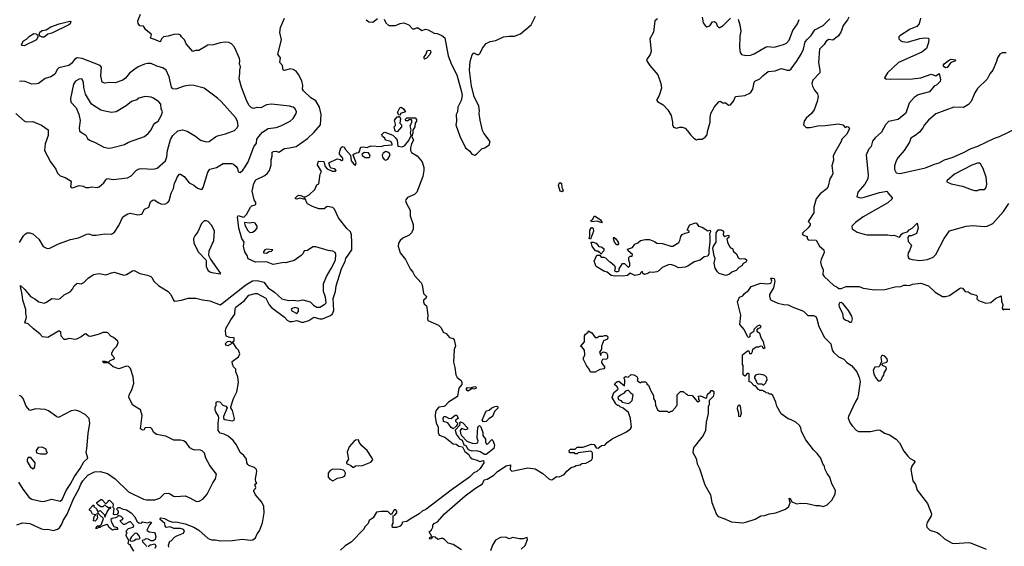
# Model space of a CAD drawing. Extents: x 2086813 to 2278017, y 548126 to 753336.
# Tile 63 of 256: x 2149136 to 2159537, y 602773 to 608338. Entities that reach past the tile are written whole.
import ezdxf

# ---------------------------------------------------------------- set-up
doc = ezdxf.new("R2010")
doc.units = 0

msp = doc.modelspace()

# ---------------------------------------------------------------- linework, layer by layer
at = {"layer": '0CON10XD'}
for points in [[(2149105, 602999), (2149165, 603020), (2149245, 603013), (2149365, 602957), (2149402, 602952), (2149435, 602954), (2149495, 602941), (2149535, 602954), (2149555, 602968), (2149583, 603005), (2149597, 603045), (2149639, 603111), (2149705, 603276), (2149762, 603375), (2149781, 603429), (2149802, 603465), (2149855, 603523), (2149925, 603560), (2149985, 603563), (2150065, 603543), (2150145, 603486), (2150285, 603348), (2150445, 603270), (2150475, 603265), (2150565, 603265), (2150615, 603280), (2150632, 603295), (2150665, 603332), (2150704, 603334), (2150725, 603328), (2150762, 603302), (2150785, 603298), (2150885, 603305), (2150935, 603286), (2151005, 603247), (2151032, 603248), (2151069, 603271), (2151117, 603323), (2151177, 603443), (2151205, 603485), (2151214, 603534), (2151146, 603625), (2151103, 603703), (2151087, 603757), (2151065, 603780), (2151035, 603791), (2150985, 603788), (2150965, 603794), (2150933, 603815), (2150895, 603868), (2150866, 603886), (2150835, 603893), (2150764, 603894), (2150681, 603935), (2150583, 603953), (2150554, 603974), (2150533, 604015), (2150518, 604028), (2150464, 604026), (2150454, 604016), (2150450, 604005), (2150435, 603999), (2150414, 604015), (2150429, 604155), (2150414, 604214), (2150332, 604265), (2150290, 604345), (2150292, 604375), (2150322, 604425), (2150342, 604495), (2150336, 604565), (2150305, 604652), (2150285, 604673), (2150265, 604678), (2150185, 604647), (2150125, 604668), (2150075, 604712), (2150025, 604713), (2150012, 604725), (2150015, 604730), (2150035, 604730), (2150075, 604720), (2150092, 604738), (2150134, 604755), (2150138, 604765), (2150111, 604795), (2150108, 604815), (2150128, 604852), (2150164, 604886), (2150178, 604925), (2150172, 604942), (2150128, 604978), (2150098, 604995), (2150068, 605028), (2150055, 605032), (2150015, 605033), (2149976, 605014), (2149885, 604990), (2149864, 604994), (2149835, 605017), (2149824, 605016), (2149785, 604986), (2149735, 604961), (2149715, 604957), (2149684, 604964), (2149655, 604967), (2149625, 604957), (2149605, 604958), (2149573, 604995), (2149570, 605035), (2149555, 605047), (2149545, 605046), (2149435, 604979), (2149378, 604985), (2149349, 605019), (2149281, 605071), (2149226, 605125), (2149191, 605135), (2149207, 605195), (2149200, 605235), (2149202, 605275), (2149168, 605375), (2149164, 605435), (2149143, 605517), (2149145, 605528), (2149191, 605485), (2149251, 605411), (2149295, 605388), (2149337, 605357), (2149395, 605343), (2149419, 605351), (2149475, 605391), (2149545, 605386), (2149565, 605392), (2149605, 605429), (2149668, 605462), (2149695, 605490), (2149711, 605525), (2149735, 605547), (2149745, 605552), (2149785, 605548), (2149815, 605559), (2149860, 605605), (2149915, 605644), (2149975, 605654), (2150045, 605640), (2150105, 605664), (2150135, 605668), (2150235, 605638), (2150265, 605646), (2150327, 605683), (2150345, 605686), (2150405, 605656), (2150488, 605638), (2150521, 605625), (2150533, 605615), (2150553, 605575), (2150605, 605526), (2150704, 605464), (2150732, 605432), (2150762, 605375), (2150775, 605364), (2150845, 605373), (2150915, 605396), (2150996, 605394), (2151066, 605376), (2151145, 605367), (2151255, 605326), (2151278, 605342), (2151525, 605536), (2151595, 605577), (2151645, 605582), (2151715, 605564), (2151761, 605505), (2151828, 605458), (2151907, 605387), (2151975, 605371), (2152025, 605374), (2152075, 605367), (2152127, 605377), (2152205, 605355), (2152241, 605321), (2152275, 605301), (2152305, 605300), (2152360, 605330), (2152372, 605345), (2152366, 605406), (2152346, 605465), (2152345, 605545), (2152377, 605625), (2152425, 605708), (2152471, 605795), (2152476, 605855), (2152467, 605877), (2152445, 605893), (2152395, 605900), (2152265, 605938), (2152233, 605937), (2152175, 605899), (2152140, 605895), (2152126, 605865), (2152109, 605845), (2152035, 605794), (2151945, 605770), (2151925, 605773), (2151815, 605751), (2151745, 605778), (2151627, 605777), (2151550, 605810), (2151540, 605845), (2151513, 605885), (2151501, 605945), (2151508, 605985), (2151484, 606024), (2151450, 606135), (2151438, 606255), (2151445, 606268), (2151485, 606253), (2151505, 606252), (2151531, 606279), (2151573, 606355), (2151589, 606371), (2151625, 606382), (2151632, 606388), (2151632, 606405), (2151613, 606435), (2151591, 606525), (2151608, 606605), (2151631, 606645), (2151725, 606690), (2151755, 606716), (2151775, 606745), (2151794, 606805), (2151793, 606857), (2151802, 606895), (2151803, 606937), (2151816, 606944), (2151845, 606947), (2151875, 606938), (2151932, 606978), (2151985, 606982), (2152055, 606999), (2152175, 607084), (2152245, 607146), (2152313, 607225), (2152322, 607335), (2152304, 607415), (2152265, 607482), (2152212, 607512), (2152133, 607585), (2152125, 607605), (2152127, 607643), (2152115, 607693), (2152082, 607758), (2152055, 607793), (2152025, 607813), (2151995, 607820), (2151935, 607801), (2151918, 607805), (2151914, 607855), (2151883, 607885), (2151892, 607935), (2151862, 607975), (2151901, 608125), (2151884, 608204), (2151892, 608255), (2151934, 608355)], [(2149135, 605983), (2149177, 606055), (2149197, 606075), (2149215, 606084), (2149245, 606084), (2149275, 606074), (2149340, 606020), (2149385, 605942), (2149425, 605920), (2149455, 605924), (2149545, 605968), (2149672, 606015), (2149759, 606031), (2149845, 606072), (2149866, 606074), (2149905, 606061), (2149945, 606059), (2150035, 606074), (2150107, 606073), (2150136, 606094), (2150185, 606163), (2150224, 606256), (2150277, 606287), (2150308, 606292), (2150385, 606274), (2150425, 606284), (2150454, 606335), (2150499, 606355), (2150518, 606412), (2150538, 606432), (2150555, 606433), (2150605, 606401), (2150635, 606389), (2150675, 606392), (2150702, 606405), (2150714, 606425), (2150736, 606505), (2150762, 606555), (2150770, 606610), (2150786, 606635), (2150798, 606675), (2150825, 606706), (2150836, 606706), (2150875, 606680), (2150925, 606613), (2150975, 606590), (2151015, 606558), (2151055, 606542), (2151065, 606548), (2151074, 606566), (2151125, 606725), (2151145, 606758), (2151214, 606776), (2151285, 606819), (2151377, 606817), (2151395, 606812), (2151424, 606785), (2151436, 606765), (2151445, 606730), (2151465, 606722), (2151495, 606746), (2151518, 606782), (2151548, 606835), (2151610, 606995), (2151638, 607032), (2151641, 607075), (2151661, 607105), (2151702, 607148), (2151761, 607189), (2151845, 607200), (2151895, 607215), (2151995, 607267), (2152024, 607295), (2152056, 607345), (2152059, 607365), (2152046, 607395), (2152025, 607414), (2151985, 607424), (2151796, 607444), (2151743, 607437), (2151685, 607406), (2151640, 607410), (2151605, 607400), (2151585, 607406), (2151561, 607431), (2151535, 607477), (2151478, 607625), (2151454, 607714), (2151461, 607771), (2151460, 607805), (2151469, 607835), (2151466, 607855), (2151457, 607867), (2151463, 607905), (2151459, 607929), (2151405, 608049), (2151374, 608084), (2151347, 608097), (2151305, 608101), (2151255, 608094), (2151185, 608072), (2151125, 608070), (2151027, 608013), (2150995, 608012), (2150965, 608003), (2150895, 608084), (2150876, 608126), (2150844, 608155), (2150834, 608174), (2150815, 608184), (2150765, 608182), (2150706, 608164), (2150655, 608157), (2150633, 608137), (2150625, 608108), (2150615, 608104), (2150565, 608130), (2150525, 608138), (2150518, 608145), (2150530, 608175), (2150524, 608185), (2150470, 608230), (2150445, 608268), (2150404, 608274), (2150386, 608296), (2150385, 608325), (2150413, 608395)], [(2152795, 608338), (2152825, 608314), (2152865, 608311), (2152915, 608349)], [(2152985, 608342), (2153004, 608304), (2153035, 608278), (2153105, 608278), (2153155, 608299), (2153195, 608303), (2153248, 608285), (2153285, 608240), (2153305, 608240), (2153329, 608251)], [(2153329, 608251), (2153345, 608250), (2153385, 608224), (2153424, 608236), (2153452, 608232), (2153515, 608197), (2153545, 608192), (2153595, 608172), (2153626, 608145), (2153661, 607955), (2153696, 607866), (2153754, 607754), (2153803, 607577), (2153809, 607535), (2153798, 607485), (2153766, 607415), (2153761, 607365), (2153747, 607335), (2153751, 607265), (2153744, 607225), (2153785, 607108), (2153847, 606985), (2153890, 606950), (2153912, 606915), (2153945, 606907), (2153963, 606915), (2154022, 606978), (2154050, 606985), (2154096, 607014), (2154105, 607050), (2154038, 607138), (2154026, 607166), (2154002, 607275), (2153990, 607345), (2153994, 607375), (2153986, 607425), (2153936, 607525), (2153907, 607635), (2153888, 607805), (2153896, 607895), (2153917, 607965), (2153935, 607988), (2153965, 607969), (2153985, 607971), (2153999, 607985), (2154025, 608038), (2154062, 608085), (2154105, 608109), (2154165, 608118), (2154245, 608156), (2154305, 608164), (2154364, 608164), (2154425, 608189), (2154539, 608282), (2154583, 608375)], [(2155872, 608348), (2155844, 608325), (2155832, 608205), (2155794, 608135), (2155806, 608005), (2155795, 607971), (2155759, 607915), (2155764, 607895), (2155793, 607853), (2155877, 607755), (2155910, 607665), (2155914, 607615), (2155890, 607535), (2155868, 607495), (2155868, 607485), (2155875, 607472), (2155935, 607438), (2155984, 607384), (2156018, 607325), (2156032, 607255), (2156032, 607225), (2156042, 607202), (2156075, 607190), (2156108, 607202), (2156135, 607202), (2156165, 607190), (2156192, 607165), (2156225, 607118), (2156258, 607085), (2156285, 607069), (2156304, 607076), (2156345, 607074), (2156377, 607095), (2156398, 607122), (2156401, 607155), (2156430, 607255), (2156429, 607305), (2156436, 607345), (2156474, 607416), (2156520, 607470), (2156535, 607478), (2156565, 607458), (2156595, 607459), (2156625, 607436), (2156645, 607438), (2156675, 607476), (2156697, 607525), (2156795, 607535), (2156855, 607565), (2156882, 607605), (2156894, 607675), (2156902, 607688), (2156956, 607714), (2156985, 607745), (2157041, 607789), (2157115, 607799), (2157185, 607821), (2157244, 607804), (2157267, 607805), (2157285, 607820), (2157341, 607895), (2157391, 607975), (2157414, 608025), (2157435, 608105), (2157457, 608133), (2157495, 608169), (2157535, 608231), (2157625, 608276), (2157695, 608346)], [(2156346, 608365), (2156357, 608305), (2156376, 608276), (2156395, 608263), (2156425, 608272), (2156454, 608316), (2156475, 608318), (2156492, 608305), (2156502, 608272), (2156525, 608253), (2156567, 608275), (2156646, 608355)], [(2156726, 608344), (2156744, 608285), (2156754, 608215), (2156744, 608165), (2156739, 608045), (2156745, 607990), (2156759, 607969), (2156805, 607959), (2156855, 607963), (2156895, 607977), (2157015, 608049), (2157035, 608053), (2157105, 608048), (2157205, 608074), (2157235, 608090), (2157265, 608120), (2157303, 608225), (2157351, 608295), (2157369, 608341)], [(2157896, 608364), (2157881, 608335), (2157834, 608276), (2157815, 608213), (2157785, 608167), (2157725, 608121), (2157685, 608127), (2157655, 608112), (2157633, 608075), (2157585, 608028), (2157574, 607885), (2157588, 607805), (2157587, 607775), (2157515, 607698), (2157503, 607665), (2157509, 607635), (2157532, 607592), (2157564, 607555), (2157571, 607525), (2157561, 607475), (2157529, 607385), (2157501, 607345), (2157443, 607297), (2157424, 607265), (2157417, 607225), (2157445, 607200), (2157485, 607197), (2157567, 607217), (2157645, 607218), (2157785, 607238), (2157830, 607225), (2157855, 607200), (2157875, 607210), (2157887, 607207), (2157900, 607185), (2157870, 607125), (2157820, 607075), (2157815, 607052), (2157746, 606934), (2157730, 606895), (2157732, 606855), (2157716, 606795), (2157724, 606715), (2157720, 606695), (2157694, 606656), (2157675, 606578), (2157664, 606555), (2157591, 606499), (2157549, 606445), (2157524, 606355), (2157524, 606295), (2157464, 606205), (2157487, 606185), (2157486, 606165), (2157465, 606137), (2157408, 606085), (2157403, 606075), (2157410, 606065), (2157456, 606046), (2157454, 606024), (2157465, 606010), (2157548, 606008), (2157584, 605945), (2157632, 605905), (2157633, 605877), (2157603, 605805), (2157597, 605775), (2157603, 605745), (2157625, 605695), (2157621, 605645), (2157635, 605623), (2157735, 605530), (2157772, 605512), (2157788, 605498), (2157815, 605498), (2157865, 605517), (2157915, 605520), (2158005, 605518), (2158045, 605500), (2158165, 605484), (2158274, 605486), (2158385, 605514), (2158445, 605520), (2158475, 605531), (2158504, 605534), (2158535, 605528), (2158568, 605542), (2158655, 605552), (2158735, 605526), (2158808, 605458), (2158885, 605412), (2158915, 605412), (2158957, 605423), (2159064, 605496), (2159076, 605504), (2159095, 605501), (2159125, 605467), (2159155, 605462), (2159185, 605442), (2159240, 605425), (2159250, 605415), (2159248, 605388), (2159265, 605370), (2159342, 605342), (2159395, 605349), (2159445, 605390), (2159505, 605418), (2159506, 605365), (2159520, 605325), (2159515, 605290), (2159525, 605270), (2159535, 605280), (2159595, 605280)], [(2158652, 608355), (2158637, 608295), (2158613, 608265), (2158544, 608236), (2158435, 608168), (2158422, 608155), (2158422, 608135), (2158444, 608114), (2158458, 608108), (2158515, 608101), (2158645, 608139), (2158695, 608147), (2158732, 608142), (2158738, 608135), (2158736, 608095), (2158716, 608034), (2158665, 607996), (2158420, 607885), (2158304, 607776), (2158272, 607725), (2158285, 607713), (2158335, 607708), (2158566, 607714), (2158655, 607724), (2158765, 607763), (2158815, 607746), (2158850, 607770), (2158864, 607705), (2158861, 607685), (2158825, 607649), (2158795, 607637), (2158745, 607574), (2158627, 607543), (2158585, 607515), (2158533, 607455), (2158495, 607351), (2158416, 607284), (2158315, 607263), (2158283, 607227), (2158240, 607150), (2158171, 607089), (2158146, 607055), (2158131, 606999), (2158104, 606965), (2158078, 606905), (2158098, 606698), (2158094, 606655), (2158065, 606600), (2157989, 606515), (2157978, 606465), (2158017, 606457), (2158045, 606459), (2158218, 606512), (2158300, 606525), (2158307, 606507), (2158352, 606455), (2158354, 606445), (2158305, 606403), (2158045, 606255), (2157964, 606195), (2157926, 606155), (2157929, 606129), (2157984, 606094), (2158055, 606071), (2158085, 606066), (2158305, 606066), (2158345, 606056), (2158375, 606059), (2158425, 606041), (2158435, 606044), (2158450, 606070), (2158465, 606083), (2158515, 606096), (2158533, 606117), (2158565, 606136), (2158615, 606186), (2158626, 606134), (2158610, 606080), (2158557, 606053), (2158527, 606053), (2158518, 606035), (2158521, 605995), (2158558, 605955), (2158536, 605894), (2158523, 605875), (2158517, 605845), (2158525, 605822), (2158540, 605810), (2158565, 605802), (2158645, 605794), (2158725, 605802), (2158785, 605829), (2158814, 605855), (2158901, 606025), (2158958, 606105), (2159135, 606157), (2159205, 606163), (2159325, 606152), (2159355, 606156), (2159415, 606184), (2159530, 606310), (2159585, 606396)], [(2149395, 608153), (2149375, 608153), (2149354, 608164), (2149343, 608183), (2149350, 608205), (2149374, 608225), (2149415, 608232), (2149465, 608261), (2149554, 608295), (2149665, 608322), (2149678, 608318), (2149669, 608295), (2149656, 608285), (2149475, 608195), (2149435, 608185), (2149395, 608153)], [(2149185, 608063), (2149164, 608064), (2149154, 608074), (2149176, 608115), (2149208, 608132), (2149239, 608165), (2149285, 608193), (2149309, 608189), (2149326, 608176), (2149329, 608155), (2149312, 608125), (2149185, 608063)], [(2149695, 606561), (2149765, 606584), (2149805, 606579), (2149835, 606564), (2149865, 606563), (2149895, 606570), (2149955, 606566), (2149975, 606572), (2150025, 606614), (2150045, 606646), (2150061, 606659), (2150125, 606648), (2150275, 606666), (2150315, 606689), (2150371, 606749), (2150397, 606763), (2150426, 606766), (2150545, 606757), (2150590, 606770), (2150675, 606846), (2150691, 606889), (2150699, 606955), (2150730, 607070), (2150755, 607114), (2150806, 607165), (2150855, 607173), (2150905, 607158), (2150995, 607108), (2151045, 607064), (2151105, 607047), (2151139, 607051), (2151205, 607100), (2151225, 607111), (2151310, 607130), (2151405, 607168), (2151430, 607190), (2151444, 607215), (2151436, 607265), (2151416, 607305), (2151265, 607475), (2151227, 607507), (2151085, 607614), (2150975, 607643), (2150945, 607645), (2150875, 607637), (2150785, 607602), (2150755, 607607), (2150740, 607625), (2150714, 607735), (2150685, 607805), (2150649, 607829), (2150585, 607847), (2150525, 607874), (2150485, 607875), (2150455, 607868), (2150389, 607841), (2150351, 607815), (2150295, 607774), (2150255, 607720), (2150225, 607698), (2150145, 607670), (2150085, 607673), (2150035, 607667), (2150008, 607678), (2149994, 607745), (2150001, 607835), (2149988, 607855), (2149795, 607928), (2149745, 607933), (2149715, 607916), (2149682, 607875), (2149656, 607855), (2149551, 607829), (2149534, 607815), (2149507, 607763), (2149495, 607751), (2149465, 607734), (2149405, 607717), (2149335, 607665), (2149315, 607659), (2149265, 607657), (2149195, 607685), (2149155, 607687), (2149135, 607684)], [(2153415, 607924), (2153436, 607935), (2153470, 607970), (2153483, 607995), (2153478, 608008), (2153455, 608013), (2153438, 608005), (2153427, 607973), (2153406, 607945), (2153405, 607930), (2153415, 607924)], [(2159555, 607987), (2159515, 607987), (2159488, 607972), (2159464, 607935), (2159456, 607895), (2159414, 607806), (2159384, 607766), (2159355, 607708), (2159255, 607611), (2159226, 607565), (2159186, 607475), (2159157, 607443), (2159105, 607411), (2159005, 607414), (2158815, 607342), (2158737, 607275), (2158695, 607228), (2158676, 607194), (2158640, 607150), (2158595, 607113), (2158548, 607085), (2158535, 607043), (2158480, 606955), (2158413, 606877), (2158394, 606846), (2158378, 606795), (2158377, 606755), (2158395, 606720), (2158432, 606712), (2158608, 606752), (2158705, 606774), (2158798, 606812), (2158848, 606825), (2158905, 606858), (2158985, 606883), (2159098, 606932), (2159185, 606976), (2159258, 607002), (2159433, 607085), (2159487, 607103), (2159756, 607234)], [(2158915, 607829), (2158900, 607840), (2158892, 607855), (2158900, 607870), (2158958, 607915), (2158975, 607920), (2159020, 607915), (2159022, 607905), (2159015, 607900), (2158973, 607887), (2158935, 607833), (2158915, 607829)], [(2150075, 606980), (2150105, 606984), (2150245, 607018), (2150287, 607045), (2150455, 607104), (2150495, 607134), (2150526, 607175), (2150550, 607225), (2150565, 607244), (2150600, 607265), (2150635, 607328), (2150646, 607365), (2150630, 607395), (2150626, 607445), (2150605, 607470), (2150550, 607510), (2150525, 607520), (2150463, 607527), (2150395, 607508), (2150375, 607492), (2150317, 607475), (2150261, 607429), (2150155, 607364), (2150105, 607356), (2150035, 607370), (2149993, 607383), (2149895, 607446), (2149831, 607551), (2149815, 607620), (2149809, 607675), (2149795, 607709), (2149785, 607714), (2149765, 607709), (2149725, 607689), (2149706, 607655), (2149674, 607505), (2149678, 607465), (2149731, 607405), (2149760, 607340), (2149774, 607274), (2149764, 607195), (2149768, 607158), (2149835, 607116), (2149853, 607083), (2149875, 607066), (2149935, 607041), (2150025, 606991), (2150075, 606980)], [(2153155, 607330), (2153142, 607332), (2153128, 607358), (2153150, 607405), (2153165, 607413), (2153192, 607395), (2153210, 607365), (2153160, 607345), (2153155, 607330)], [(2149095, 607346), (2149187, 607265), (2149205, 607260), (2149275, 607261), (2149365, 607224), (2149438, 607175), (2149436, 607115), (2149404, 607025), (2149400, 606955), (2149460, 606835), (2149519, 606759), (2149536, 606715), (2149565, 606689), (2149615, 606670), (2149668, 606638), (2149679, 606625), (2149674, 606575), (2149680, 606565), (2149695, 606561)], [(2150710, 602765), (2150708, 602785), (2150722, 602828), (2150738, 602832), (2150772, 602868), (2150795, 602882), (2150865, 602912), (2150878, 602935), (2150865, 602952), (2150835, 602962), (2150765, 602962), (2150725, 602980), (2150685, 602970), (2150672, 602985), (2150668, 603015), (2150621, 603055), (2150619, 603065), (2150628, 603072), (2150667, 603067), (2150713, 603043), (2150755, 603029), (2150785, 603030), (2150885, 603011), (2150975, 602976), (2151028, 602945), (2151126, 602856), (2151162, 602842), (2151205, 602841), (2151255, 602830), (2151385, 602835), (2151485, 602849), (2151575, 602838), (2151599, 602841), (2151627, 602863), (2151646, 602905), (2151669, 602935), (2151701, 603021), (2151720, 603125), (2151714, 603195), (2151695, 603240), (2151627, 603317), (2151610, 603355), (2151610, 603365), (2151627, 603383), (2151630, 603395), (2151620, 603425), (2151640, 603445), (2151632, 603452), (2151628, 603485), (2151641, 603565), (2151638, 603585), (2151617, 603607), (2151556, 603626), (2151546, 603636), (2151536, 603655), (2151531, 603695), (2151505, 603731), (2151465, 603765), (2151426, 603846), (2151390, 603890), (2151340, 603935), (2151297, 603957), (2151255, 603970), (2151232, 603995), (2151233, 604075), (2151241, 604131), (2151238, 604148), (2151207, 604195), (2151201, 604215), (2151201, 604239), (2151212, 604265), (2151212, 604295), (2151225, 604303), (2151250, 604300), (2151283, 604263), (2151315, 604252), (2151327, 604237), (2151288, 604145), (2151290, 604125), (2151302, 604112), (2151385, 604100), (2151403, 604107), (2151406, 604125), (2151385, 604207), (2151367, 604235), (2151367, 604247), (2151395, 604335), (2151431, 604405), (2151448, 604505), (2151439, 604565), (2151419, 604615), (2151418, 604645), (2151395, 604671), (2151384, 604696), (2151381, 604725), (2151447, 604775), (2151463, 604805), (2151448, 604845), (2151427, 604867), (2151395, 604920), (2151385, 604920), (2151335, 604892), (2151315, 604898), (2151311, 604915), (2151332, 604938), (2151355, 604942), (2151375, 604930), (2151388, 604932), (2151400, 604945), (2151400, 604975), (2151355, 604980), (2151318, 604995), (2151309, 605045), (2151314, 605075), (2151365, 605166), (2151408, 605225), (2151414, 605285), (2151421, 605299), (2151511, 605369), (2151555, 605425), (2151625, 605445), (2151645, 605445), (2151736, 605395), (2151773, 605323), (2151795, 605295), (2151935, 605195), (2151962, 605162), (2151985, 605150), (2152015, 605148), (2152065, 605158), (2152112, 605142), (2152135, 605141), (2152192, 605158), (2152245, 605195), (2152305, 605177), (2152335, 605175), (2152419, 605211), (2152440, 605230), (2152455, 605265), (2152449, 605391), (2152471, 605465), (2152480, 605525), (2152537, 605705), (2152575, 605785), (2152583, 605815), (2152644, 605905), (2152646, 605984), (2152642, 606065), (2152631, 606095), (2152592, 606132), (2152504, 606245), (2152461, 606335), (2152445, 606353), (2152385, 606362), (2152352, 606338), (2152295, 606339), (2152228, 606365), (2152175, 606393), (2152162, 606415), (2152160, 606435), (2152145, 606450), (2152135, 606442), (2152095, 606450), (2152065, 606440), (2152048, 606445), (2152048, 606455), (2152072, 606478), (2152085, 606483), (2152105, 606481), (2152135, 606467), (2152155, 606467), (2152195, 606488), (2152254, 606545), (2152275, 606593), (2152296, 606604), (2152310, 606705), (2152323, 606735), (2152281, 606805), (2152288, 606835), (2152297, 606843), (2152348, 606838), (2152363, 606785), (2152385, 606762), (2152438, 606738), (2152472, 606738), (2152480, 606745), (2152465, 606760), (2152428, 606768), (2152415, 606780), (2152400, 606825), (2152491, 606869), (2152522, 606862), (2152535, 606850), (2152548, 606852), (2152550, 606875), (2152516, 606916), (2152514, 606936), (2152530, 606985), (2152545, 606996), (2152565, 606992), (2152576, 606966), (2152632, 606905), (2152637, 606845), (2152665, 606810), (2152685, 606802), (2152689, 606825), (2152658, 606905), (2152665, 606918), (2152695, 606932), (2152720, 606935), (2152729, 606951), (2152731, 606975), (2152745, 606989), (2152765, 606993), (2152805, 606988), (2152845, 607006), (2152954, 606996), (2152985, 607009), (2153070, 607015), (2153072, 607025), (2153055, 607052), (2153000, 607065), (2152992, 607085), (2152968, 607105), (2152962, 607125), (2152984, 607146), (2152995, 607150), (2153076, 607116), (2153102, 607092), (2153122, 607065), (2153132, 607002), (2153175, 606993), (2153200, 607005), (2153245, 607060), (2153270, 607115), (2153263, 607145), (2153272, 607175), (2153262, 607215), (2153280, 607255), (2153280, 607275), (2153275, 607280), (2153245, 607280), (2153235, 607270), (2153215, 607270), (2153210, 607285), (2153225, 607300), (2153312, 607302), (2153327, 607283), (2153328, 607265), (2153312, 607245), (2153311, 607205), (2153288, 607172), (2153289, 607139), (2153280, 607105), (2153296, 607065), (2153276, 607025), (2153266, 606984), (2153264, 606955), (2153276, 606936), (2153335, 606898), (2153388, 606835), (2153405, 606775), (2153406, 606745), (2153395, 606680), (2153332, 606515), (2153305, 606489), (2153232, 606458), (2153214, 606435), (2153213, 606423), (2153227, 606387), (2153261, 606325), (2153261, 606265), (2153293, 606173), (2153294, 606125), (2153275, 606085), (2153250, 606060), (2153185, 606029), (2153156, 606005), (2153139, 605975), (2153134, 605945), (2153155, 605875), (2153213, 605805), (2153261, 605705), (2153289, 605669), (2153305, 605635), (2153378, 605558), (2153387, 605535), (2153402, 605445), (2153433, 605413), (2153425, 605392), (2153403, 605375), (2153400, 605355), (2153410, 605335), (2153433, 605313), (2153438, 605298), (2153449, 605215), (2153444, 605175), (2153449, 605159), (2153560, 605110), (2153590, 605080), (2153609, 605035), (2153642, 605022), (2153675, 604981), (2153715, 604968), (2153726, 604955), (2153738, 604892), (2153727, 604853), (2153719, 604719), (2153734, 604664), (2153742, 604585), (2153756, 604556), (2153799, 604525), (2153807, 604503), (2153807, 604483), (2153774, 604445), (2153762, 604355), (2153667, 604295), (2153632, 604258), (2153615, 604249), (2153565, 604242), (2153541, 604219), (2153530, 604195), (2153526, 604145), (2153535, 604075), (2153558, 604035), (2153556, 603975), (2153566, 603946), (2153627, 603927), (2153715, 603856), (2153745, 603851), (2153775, 603831), (2153814, 603824), (2153838, 603775), (2153882, 603742), (2153896, 603715), (2153915, 603698), (2153958, 603688), (2153995, 603668), (2154035, 603680), (2154040, 603655), (2153999, 603595), (2153965, 603564), (2153935, 603550), (2153887, 603503), (2153694, 603366), (2153427, 603163), (2153387, 603143), (2153355, 603115), (2153262, 603058), (2153225, 603034), (2153181, 603029), (2153173, 603005), (2153155, 602987), (2153115, 602971), (2153075, 602970), (2153070, 602995), (2153080, 603015), (2153080, 603095), (2153098, 603102), (2153120, 603125), (2153120, 603145), (2153108, 603158), (2153092, 603158), (2153065, 603110), (2153055, 603110), (2153025, 603140), (2152955, 603140), (2152905, 603132), (2152869, 603075), (2152826, 603045), (2152816, 603015), (2152787, 602983), (2152769, 602951), (2152637, 602815), (2152573, 602777), (2152525, 602732)], [(2153125, 607153), (2153107, 607157), (2153098, 607175), (2153092, 607205), (2153105, 607220), (2153107, 607235), (2153097, 607275), (2153125, 607310), (2153135, 607310), (2153145, 607320), (2153160, 607295), (2153152, 607245), (2153170, 607225), (2153170, 607205), (2153125, 607153)], [(2152825, 606882), (2152835, 606890), (2152837, 606903), (2152821, 606931), (2152780, 606935), (2152752, 606915), (2152754, 606904), (2152785, 606883), (2152825, 606882)], [(2153005, 606854), (2153024, 606865), (2153049, 606905), (2153043, 606925), (2153025, 606939), (2153005, 606944), (2152975, 606929), (2152964, 606905), (2152969, 606885), (2152985, 606862), (2153005, 606854)], [(2159255, 606533), (2159275, 606543), (2159323, 606543), (2159335, 606550), (2159346, 606565), (2159352, 606598), (2159346, 606675), (2159312, 606765), (2159286, 606815), (2159275, 606823), (2159255, 606823), (2159195, 606801), (2159012, 606705), (2158928, 606635), (2158930, 606625), (2158975, 606603), (2159095, 606579), (2159185, 606543), (2159225, 606533), (2159255, 606533)], [(2154865, 606518), (2154844, 606525), (2154828, 606585), (2154835, 606610), (2154845, 606618), (2154860, 606605), (2154862, 606565), (2154878, 606535), (2154865, 606518)], [(2155285, 606190), (2155235, 606207), (2155175, 606202), (2155170, 606215), (2155190, 606230), (2155205, 606260), (2155215, 606262), (2155273, 606223), (2155288, 606195), (2155285, 606190)], [(2151255, 605652), (2151260, 605655), (2151150, 605810), (2151135, 605845), (2151136, 605895), (2151186, 606005), (2151193, 606105), (2151164, 606165), (2151127, 606205), (2151105, 606213), (2151085, 606212), (2151056, 606184), (2151019, 606095), (2150986, 606055), (2150971, 606025), (2150974, 605975), (2151025, 605880), (2151101, 605801), (2151107, 605785), (2151105, 605730), (2151125, 605690), (2151145, 605673), (2151165, 605666), (2151255, 605652)], [(2151568, 606088), (2151595, 606091), (2151625, 606109), (2151644, 606135), (2151643, 606155), (2151625, 606186), (2151605, 606194), (2151565, 606188), (2151510, 606195), (2151513, 606165), (2151545, 606110), (2151568, 606088)], [(2155425, 605626), (2155384, 605635), (2155341, 605671), (2155305, 605679), (2155225, 605729), (2155206, 605785), (2155232, 605848), (2155265, 605850), (2155278, 605828), (2155305, 605830), (2155325, 605820), (2155362, 605782), (2155375, 605780), (2155421, 605741), (2155427, 605715), (2155420, 605685), (2155435, 605678), (2155455, 605678), (2155468, 605685), (2155468, 605705), (2155505, 605760), (2155525, 605760), (2155565, 605722), (2155580, 605735), (2155582, 605765), (2155570, 605795), (2155570, 605825), (2155585, 605838), (2155605, 605840), (2155610, 605855), (2155564, 605895), (2155557, 605913), (2155609, 605931), (2155635, 605967), (2155665, 605978), (2155695, 606003), (2155744, 606016), (2155790, 606015), (2155841, 605995), (2155865, 605977), (2155925, 605971), (2156015, 605946), (2156034, 605946), (2156099, 605982), (2156111, 606005), (2156119, 606045), (2156135, 606067), (2156167, 606083), (2156208, 606092), (2156208, 606098), (2156190, 606115), (2156190, 606125), (2156215, 606171), (2156275, 606191), (2156285, 606188), (2156306, 606156), (2156345, 606144), (2156405, 606108), (2156430, 606115), (2156432, 606095), (2156421, 606075), (2156427, 606045), (2156427, 605985), (2156414, 605905), (2156417, 605865), (2156405, 605840), (2156365, 605832), (2156325, 605798), (2156262, 605778), (2156195, 605732), (2156165, 605721), (2156095, 605716), (2156055, 605738), (2156025, 605748), (2155995, 605749), (2155922, 605718), (2155886, 605684), (2155866, 605674), (2155825, 605666), (2155792, 605668), (2155770, 605655), (2155735, 605646), (2155720, 605655), (2155714, 605676), (2155701, 605669), (2155688, 605645), (2155635, 605634), (2155585, 605658), (2155555, 605634), (2155504, 605626), (2155455, 605630), (2155425, 605626)], [(2155165, 606020), (2155150, 606025), (2155158, 606055), (2155157, 606115), (2155175, 606142), (2155185, 606142), (2155195, 606130), (2155196, 606104), (2155165, 606020)], [(2156595, 605634), (2156526, 605656), (2156506, 605675), (2156481, 605711), (2156471, 605765), (2156484, 605814), (2156473, 605843), (2156459, 605925), (2156465, 605946), (2156492, 605985), (2156494, 606085), (2156515, 606117), (2156546, 606116), (2156560, 606110), (2156569, 606095), (2156567, 606065), (2156575, 606052), (2156585, 606048), (2156615, 606060), (2156626, 606056), (2156626, 606035), (2156607, 606023), (2156612, 605985), (2156635, 605940), (2156645, 605928), (2156665, 605920), (2156678, 605888), (2156708, 605865), (2156725, 605820), (2156745, 605809), (2156795, 605814), (2156818, 605795), (2156808, 605775), (2156778, 605762), (2156764, 605735), (2156731, 605719), (2156705, 605688), (2156659, 605671), (2156635, 605648), (2156595, 605634)], [(2155275, 605860), (2155265, 605880), (2155255, 605880), (2155245, 605890), (2155225, 605890), (2155215, 605900), (2155184, 605945), (2155172, 605988), (2155195, 605988), (2155227, 605977), (2155255, 605940), (2155277, 605937), (2155305, 605920), (2155307, 605895), (2155275, 605860)], [(2155445, 605959), (2155419, 605985), (2155408, 606025), (2155412, 606038), (2155435, 606022), (2155458, 605985), (2155461, 605969), (2155455, 605960), (2155445, 605959)], [(2151745, 605872), (2151773, 605887), (2151795, 605890), (2151810, 605905), (2151745, 605912), (2151725, 605907), (2151712, 605885), (2151713, 605873), (2151745, 605872)], [(2157622, 603192), (2157665, 603210), (2157715, 603259), (2157750, 603325), (2157752, 603362), (2157715, 603432), (2157694, 603504), (2157665, 603543), (2157644, 603585), (2157633, 603625), (2157620, 603645), (2157598, 603705), (2157561, 603755), (2157521, 603791), (2157439, 603899), (2157394, 603985), (2157389, 604025), (2157375, 604051), (2157333, 604085), (2157285, 604111), (2157255, 604120), (2157181, 604171), (2157134, 604254), (2157123, 604295), (2157090, 604365), (2157075, 604380), (2157055, 604380), (2157045, 604390), (2157023, 604393), (2157008, 604408), (2156995, 604410), (2156985, 604420), (2156955, 604420), (2156945, 604430), (2156935, 604430), (2156928, 604448), (2156908, 604468), (2156895, 604470), (2156858, 604508), (2156842, 604512), (2156840, 604595), (2156835, 604600), (2156822, 604598), (2156795, 604570), (2156780, 604585), (2156780, 604685), (2156770, 604695), (2156770, 604795), (2156825, 604840), (2156838, 604838), (2156845, 604810), (2156865, 604810), (2156877, 604833), (2156880, 604855), (2156915, 604880), (2156945, 604880), (2156965, 604890), (2156978, 604888), (2156982, 604872), (2156993, 604863), (2157010, 604875), (2157000, 604895), (2156998, 604925), (2156968, 604975), (2156955, 605020), (2156934, 605034), (2156922, 605055), (2156942, 605078), (2156958, 605082), (2156970, 605095), (2156955, 605108), (2156925, 605100), (2156890, 605065), (2156890, 605045), (2156882, 605035), (2156850, 605015), (2156848, 604985), (2156835, 604980), (2156825, 604990), (2156788, 605065), (2156742, 605115), (2156754, 605215), (2156719, 605355), (2156740, 605405), (2156775, 605420), (2156793, 605445), (2156835, 605477), (2156862, 605518), (2156965, 605553), (2157035, 605547), (2157072, 605555), (2157080, 605575), (2157072, 605605), (2157088, 605608), (2157105, 605602), (2157113, 605575), (2157098, 605505), (2157058, 605435), (2157055, 605415), (2157065, 605386), (2157075, 605375), (2157145, 605342), (2157205, 605328), (2157255, 605325), (2157295, 605304), (2157416, 605256), (2157463, 605213), (2157523, 605213), (2157545, 605201), (2157558, 605175), (2157576, 605096), (2157639, 604979), (2157703, 604913), (2157719, 604845), (2157731, 604825), (2157785, 604775), (2157840, 604750), (2157872, 604715), (2157922, 604682), (2157978, 604615), (2158005, 604555), (2158016, 604515), (2157994, 604366), (2157985, 604337), (2157960, 604295), (2157891, 604145), (2157887, 604127), (2157908, 604075), (2157932, 604042), (2157971, 604001), (2157997, 603987), (2158125, 603986), (2158205, 604004), (2158225, 603999), (2158270, 603970), (2158325, 603951), (2158394, 603904), (2158428, 603865), (2158477, 603777), (2158517, 603725), (2158541, 603701), (2158588, 603675), (2158591, 603665), (2158560, 603620), (2158549, 603585), (2158571, 603465), (2158598, 603425), (2158617, 603365), (2158727, 603225), (2158767, 603115), (2158765, 603095), (2158723, 603025), (2158716, 602996), (2158719, 602975), (2158750, 602945), (2158827, 602917), (2158852, 602902), (2158905, 602853), (2158985, 602807), (2159015, 602802), (2159154, 602814), (2159181, 602811), (2159345, 602743)], [(2157915, 605140), (2157925, 605150), (2157932, 605175), (2157926, 605205), (2157890, 605265), (2157835, 605334), (2157815, 605350), (2157795, 605347), (2157789, 605325), (2157792, 605305), (2157828, 605235), (2157835, 605182), (2157863, 605163), (2157887, 605157), (2157905, 605140), (2157915, 605140)], [(2152065, 605232), (2152080, 605255), (2152080, 605285), (2152045, 605296), (2152010, 605285), (2152005, 605275), (2152010, 605260), (2152065, 605232)], [(2155215, 604613), (2155164, 604614), (2155150, 604645), (2155122, 604685), (2155090, 604755), (2155107, 604797), (2155101, 604845), (2155075, 604880), (2155060, 604885), (2155102, 604935), (2155104, 604996), (2155112, 605015), (2155140, 605035), (2155145, 605050), (2155179, 605029), (2155215, 604980), (2155235, 604980), (2155258, 604992), (2155295, 604992), (2155315, 605002), (2155335, 605000), (2155350, 604985), (2155345, 604963), (2155302, 604945), (2155282, 604888), (2155282, 604855), (2155260, 604825), (2155275, 604790), (2155280, 604815), (2155303, 604827), (2155335, 604818), (2155346, 604796), (2155345, 604760), (2155335, 604752), (2155292, 604748), (2155282, 604725), (2155283, 604713), (2155318, 604665), (2155305, 604648), (2155265, 604640), (2155215, 604613)], [(2158225, 604520), (2158240, 604535), (2158250, 604565), (2158265, 604580), (2158268, 604605), (2158292, 604645), (2158288, 604665), (2158250, 604685), (2158248, 604695), (2158253, 604707), (2158295, 604720), (2158302, 604735), (2158300, 604755), (2158275, 604782), (2158255, 604790), (2158242, 604788), (2158232, 604768), (2158238, 604725), (2158220, 604675), (2158212, 604668), (2158170, 604665), (2158152, 604635), (2158159, 604595), (2158175, 604558), (2158205, 604522), (2158225, 604520)], [(2153804, 602735), (2153715, 602792), (2153662, 602805), (2153625, 602843), (2153605, 602854), (2153585, 602856), (2153554, 602844), (2153525, 602870), (2153507, 602873), (2153492, 602868), (2153485, 602850), (2153468, 602848), (2153464, 602855), (2153470, 602865), (2153490, 602875), (2153460, 602925), (2153485, 602947), (2153500, 602975), (2153502, 602995), (2153515, 603012), (2153549, 603031), (2153622, 603115), (2153843, 603307), (2153952, 603388), (2154026, 603434), (2154042, 603475), (2154075, 603482), (2154145, 603524), (2154185, 603563), (2154275, 603623), (2154320, 603635), (2154318, 603585), (2154335, 603566), (2154505, 603601), (2154582, 603592), (2154663, 603543), (2154725, 603486), (2154745, 603476), (2154765, 603478), (2154805, 603509), (2154835, 603507), (2154865, 603520), (2154887, 603533), (2154914, 603566), (2154962, 603605), (2154995, 603617), (2155015, 603628), (2155055, 603633), (2155075, 603647), (2155115, 603652), (2155175, 603684), (2155186, 603705), (2155186, 603756), (2155180, 603770), (2155165, 603777), (2155035, 603760), (2155025, 603750), (2155005, 603750), (2154995, 603760), (2154945, 603760), (2154940, 603785), (2154955, 603800), (2155005, 603800), (2155025, 603820), (2155085, 603820), (2155175, 603851), (2155205, 603848), (2155227, 603815), (2155245, 603809), (2155283, 603837), (2155318, 603842), (2155342, 603868), (2155395, 603908), (2155545, 603982), (2155587, 604015), (2155598, 604032), (2155590, 604125), (2155566, 604186), (2155511, 604231), (2155480, 604245), (2155465, 604260), (2155452, 604262), (2155435, 604278), (2155393, 604345), (2155412, 604398), (2155457, 604435), (2155448, 604458), (2155421, 604481), (2155426, 604495), (2155445, 604512), (2155465, 604518), (2155525, 604470), (2155528, 604515), (2155528, 604532), (2155520, 604545), (2155523, 604555), (2155535, 604566), (2155565, 604560), (2155595, 604589), (2155625, 604584), (2155656, 604566), (2155667, 604545), (2155658, 604525), (2155695, 604500), (2155705, 604510), (2155745, 604510), (2155760, 604495), (2155760, 604485), (2155780, 604475), (2155802, 604415), (2155830, 604365), (2155832, 604335), (2155850, 604305), (2155853, 604263), (2155872, 604215), (2155895, 604202), (2155975, 604200), (2155985, 604190), (2156005, 604190), (2156015, 604200), (2156028, 604202), (2156068, 604242), (2156070, 604255), (2156080, 604265), (2156080, 604375), (2156115, 604410), (2156145, 604410), (2156175, 604380), (2156185, 604380), (2156195, 604370), (2156238, 604368), (2156295, 604300), (2156308, 604302), (2156320, 604315), (2156310, 604325), (2156310, 604345), (2156302, 604358), (2156328, 604362), (2156385, 604338), (2156393, 604347), (2156401, 604379), (2156429, 604401), (2156442, 604418), (2156455, 604420), (2156468, 604408), (2156470, 604385), (2156460, 604355), (2156420, 604315), (2156420, 604265), (2156410, 604255), (2156408, 604175), (2156386, 604084), (2156379, 603995), (2156357, 603945), (2156298, 603875), (2156283, 603847), (2156258, 603822), (2156249, 603795), (2156248, 603765), (2156282, 603702), (2156293, 603645), (2156318, 603595), (2156373, 603423), (2156432, 603315), (2156449, 603235), (2156495, 603109), (2156516, 603086), (2156575, 603067), (2156655, 603031), (2156775, 603022), (2156805, 603027), (2156905, 603061), (2156965, 603094), (2157005, 603098), (2157055, 603116), (2157125, 603128), (2157226, 603164), (2157262, 603195), (2157270, 603225), (2157280, 603235), (2157270, 603245), (2157265, 603280), (2157278, 603275), (2157292, 603242), (2157345, 603222), (2157385, 603229), (2157455, 603226), (2157545, 603203), (2157584, 603204), (2157622, 603192)], [(2156995, 604480), (2157018, 604502), (2157020, 604515), (2157032, 604528), (2157028, 604555), (2157006, 604576), (2156985, 604586), (2156945, 604591), (2156907, 604583), (2156898, 604565), (2156898, 604548), (2156910, 604535), (2156922, 604502), (2156935, 604490), (2156975, 604490), (2156985, 604480), (2156995, 604480)], [(2153875, 604413), (2153861, 604421), (2153854, 604434), (2153865, 604452), (2153895, 604448), (2153945, 604460), (2153958, 604455), (2153955, 604442), (2153935, 604433), (2153915, 604440), (2153875, 604413)], [(2155565, 604283), (2155586, 604294), (2155606, 604315), (2155616, 604375), (2155595, 604388), (2155568, 604418), (2155555, 604420), (2155537, 604413), (2155515, 604386), (2155481, 604369), (2155453, 604345), (2155462, 604325), (2155485, 604312), (2155500, 604295), (2155565, 604283)], [(2149125, 603451), (2149168, 603378), (2149238, 603288), (2149265, 603272), (2149375, 603247), (2149402, 603248), (2149475, 603270), (2149562, 603248), (2149586, 603266), (2149628, 603362), (2149670, 603425), (2149715, 603510), (2149775, 603595), (2149813, 603667), (2149856, 603705), (2149839, 603765), (2149847, 603803), (2149859, 603965), (2149876, 604075), (2149870, 604125), (2149828, 604165), (2149760, 604200), (2149725, 604210), (2149680, 604205), (2149545, 604134), (2149530, 604140), (2149442, 604205), (2149405, 604220), (2149305, 604226), (2149245, 604209), (2149203, 604253), (2149173, 604335), (2149156, 604356), (2149133, 604367)], [(2154035, 604088), (2154023, 604105), (2154064, 604206), (2154095, 604213), (2154124, 604236), (2154155, 604250), (2154175, 604252), (2154186, 604246), (2154186, 604234), (2154153, 604197), (2154129, 604145), (2154097, 604125), (2154065, 604091), (2154035, 604088)], [(2156745, 604140), (2156731, 604145), (2156732, 604175), (2156719, 604225), (2156721, 604255), (2156735, 604267), (2156748, 604255), (2156756, 604175), (2156745, 604140)], [(2153715, 604013), (2153695, 604029), (2153658, 604078), (2153613, 604093), (2153608, 604122), (2153616, 604144), (2153635, 604146), (2153665, 604126), (2153695, 604123), (2153735, 604160), (2153755, 604160), (2153768, 604125), (2153740, 604105), (2153740, 604095), (2153758, 604078), (2153760, 604065), (2153748, 604042), (2153715, 604013)], [(2154045, 603742), (2154001, 603771), (2153965, 603781), (2153915, 603779), (2153885, 603787), (2153873, 603795), (2153853, 603833), (2153833, 603843), (2153815, 603890), (2153784, 603904), (2153771, 603931), (2153749, 603959), (2153738, 603995), (2153740, 604005), (2153787, 604053), (2153788, 604068), (2153780, 604075), (2153792, 604088), (2153816, 604076), (2153868, 604025), (2153865, 604010), (2153845, 604002), (2153803, 604017), (2153790, 603995), (2153794, 603964), (2153804, 603944), (2153860, 603885), (2153915, 603862), (2153955, 603860), (2153973, 603867), (2153978, 603885), (2153970, 603915), (2153972, 603982), (2153976, 604025), (2153985, 604048), (2153995, 604047), (2154006, 604035), (2154028, 603975), (2154030, 603945), (2154056, 603905), (2154057, 603877), (2154065, 603860), (2154073, 603853), (2154080, 603855), (2154115, 603896), (2154125, 603900), (2154135, 603892), (2154150, 603845), (2154144, 603805), (2154065, 603743), (2154045, 603742)], [(2152665, 603610), (2152685, 603622), (2152758, 603625), (2152847, 603663), (2152866, 603685), (2152860, 603705), (2152808, 603785), (2152751, 603835), (2152722, 603875), (2152715, 603898), (2152685, 603896), (2152665, 603881), (2152616, 603825), (2152597, 603767), (2152608, 603695), (2152588, 603662), (2152588, 603648), (2152635, 603628), (2152655, 603610), (2152665, 603610)], [(2149415, 603750), (2149430, 603765), (2149420, 603775), (2149415, 603800), (2149375, 603822), (2149333, 603817), (2149310, 603785), (2149315, 603760), (2149355, 603750), (2149415, 603750)], [(2149275, 603593), (2149289, 603601), (2149297, 603613), (2149300, 603655), (2149255, 603710), (2149225, 603710), (2149214, 603686), (2149215, 603670), (2149248, 603615), (2149275, 603593)], [(2152445, 603464), (2152495, 603494), (2152545, 603503), (2152566, 603515), (2152574, 603525), (2152576, 603545), (2152566, 603566), (2152555, 603577), (2152525, 603586), (2152445, 603588), (2152415, 603574), (2152396, 603545), (2152396, 603505), (2152413, 603483), (2152445, 603464)], [(2150342, 602722), (2150310, 602775), (2150308, 602788), (2150295, 602790), (2150283, 602803), (2150290, 602835), (2150260, 602885), (2150263, 602907), (2150270, 602915), (2150262, 602925), (2150268, 602945), (2150285, 602962), (2150336, 602974), (2150342, 602985), (2150340, 602995), (2150305, 603030), (2150295, 603030), (2150245, 603002), (2150232, 603002), (2150200, 603035), (2150202, 603048), (2150218, 603052), (2150230, 603065), (2150208, 603088), (2150175, 603100), (2150170, 603085), (2150148, 603072), (2150113, 603067), (2150100, 603055), (2150102, 603035), (2150132, 602982), (2150165, 602970), (2150170, 602965), (2150168, 602952), (2150135, 602950), (2150115, 602942), (2150081, 602971), (2150066, 602996), (2150055, 603002), (2149998, 602982), (2149985, 602970), (2149965, 602970), (2149955, 602960), (2149945, 602960), (2149942, 602965), (2149955, 602988), (2149982, 602988), (2150002, 603008), (2150020, 603065), (2149972, 603112), (2149965, 603130), (2149950, 603115), (2149958, 603075), (2149945, 603050), (2149932, 603038), (2149915, 603042), (2149923, 603087), (2149940, 603105), (2149904, 603114), (2149890, 603140), (2149873, 603153), (2149873, 603165), (2149912, 603208), (2149918, 603208), (2149920, 603195), (2149950, 603165), (2149950, 603155), (2149962, 603142), (2149985, 603150), (2150028, 603108), (2150035, 603080), (2150055, 603130), (2150082, 603168), (2150100, 603175), (2150098, 603188), (2150075, 603180), (2150055, 603190), (2150035, 603210), (2150015, 603190), (2149995, 603190), (2149967, 603207), (2149950, 603225), (2149950, 603235), (2149995, 603268), (2150005, 603268), (2150045, 603220), (2150070, 603245), (2150070, 603255), (2150085, 603260), (2150122, 603222), (2150120, 603185), (2150130, 603175), (2150122, 603112), (2150135, 603108), (2150168, 603112), (2150180, 603125), (2150180, 603145), (2150160, 603165), (2150178, 603182), (2150195, 603182), (2150218, 603168), (2150265, 603157), (2150315, 603128), (2150352, 603085), (2150375, 603040), (2150398, 603018), (2150425, 603020), (2150435, 603030), (2150485, 603020), (2150515, 603030), (2150530, 603025), (2150509, 603001), (2150480, 602945), (2150504, 602924), (2150555, 602920), (2150564, 602914), (2150575, 602875), (2150568, 602845), (2150545, 602832), (2150525, 602832), (2150495, 602848), (2150465, 602850), (2150455, 602840), (2150430, 602835), (2150435, 602820), (2150470, 602785), (2150475, 602770)], [(2150325, 602828), (2150345, 602833), (2150365, 602850), (2150385, 602848), (2150410, 602855), (2150398, 602885), (2150377, 602907), (2150355, 602910), (2150317, 602873), (2150300, 602845), (2150305, 602830), (2150325, 602828)], [(2154435, 602742), (2154477, 602783), (2154502, 602845), (2154495, 602866), (2154455, 602853), (2154415, 602852), (2154345, 602866), (2154305, 602852), (2154271, 602871), (2154215, 602867), (2154163, 602837), (2154132, 602785), (2154109, 602725)], [(2150495, 602770), (2150515, 602788), (2150565, 602798), (2150574, 602775), (2150565, 602748)]]:
    msp.add_lwpolyline(points, dxfattribs=at)

doc.saveas('drawing.dxf')
